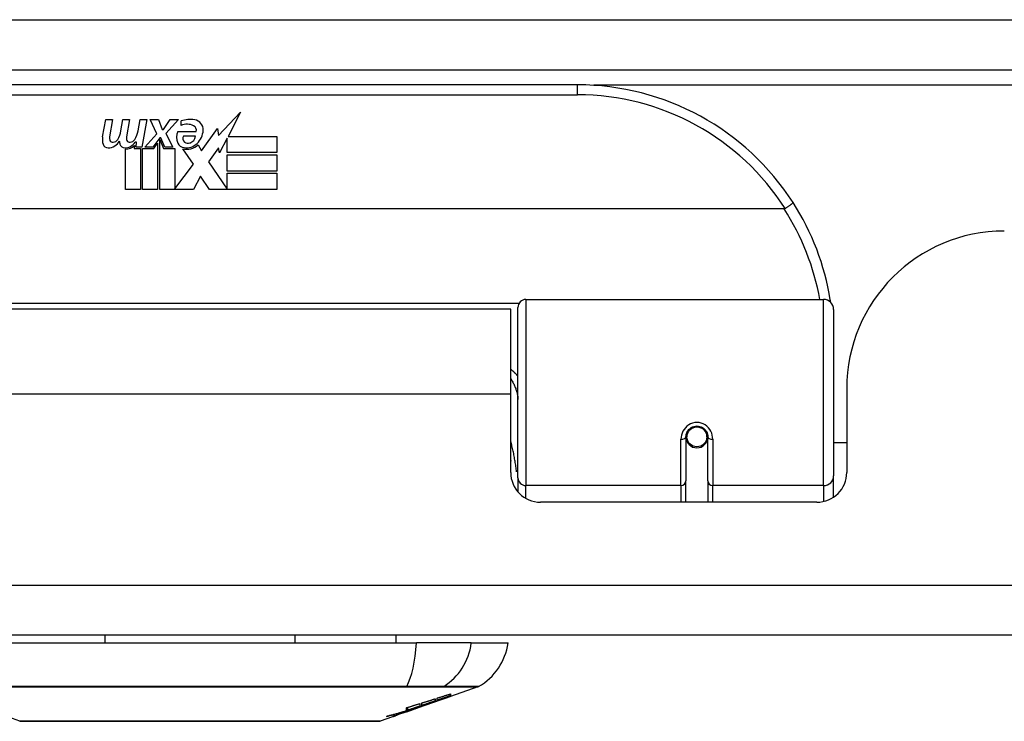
# Model space of a CAD drawing. Header units: inches. Extents: x 25 to 686, y 75 to 314.
# Tile 32 of 160: x 152.72 to 154.67, y 74.87 to 76.26. Entities that reach past the tile are written whole.
import ezdxf

# ---------------------------------------------------------------- set-up
doc = ezdxf.new("R2010")
doc.units = ezdxf.units.IN
doc.header["$MEASUREMENT"] = 0
doc.layers.add('Visible Edges(ANSI)', color=7, linetype='Continuous', lineweight=25)
doc.layers.add('Visible Tangent Edges(ANSI)', color=7, linetype='Continuous', lineweight=25)

msp = doc.modelspace()

# ---------------------------------------------------------------- linework, layer by layer
at = {"layer": 'Visible Edges(ANSI)'}
for p, q in [((91.5288, 76.1651), (157.3308, 76.1651)), ((153.8294, 76.1351), (152.3333, 76.1351)), ((152.8887, 76.0321), (152.8954, 76.0664)), ((152.8954, 76.0664), (152.9086, 76.0664)), ((152.9086, 76.0664), (152.9025, 76.0319)), ((152.925, 76.0439), (152.9289, 76.0664)), ((152.9289, 76.0664), (152.9421, 76.0664)), ((152.9421, 76.0664), (152.9361, 76.0319)), ((152.9589, 76.0439), (152.9628, 76.0664)), ((152.9628, 76.0664), (152.976, 76.0664)), ((152.976, 76.0664), (152.9664, 76.0118)), ((152.9829, 76.0664), (152.9991, 76.0664)), ((152.9964, 76.0383), (152.9829, 76.0664)), ((152.9991, 76.0664), (153.0066, 76.0469)), ((153.009, 76.0469), (153.0225, 76.0664)), ((153.0387, 76.0664), (153.0141, 76.0385)), ((153.0225, 76.0664), (153.0387, 76.0664)), ((153.0441, 76.0547), (153.0441, 76.0637)), ((153.1181, 76.0346), (153.1619, 76.0808)), ((153.1619, 76.0808), (153.1371, 76.0331)), ((153.0066, 76.0469), (153.009, 76.0469)), ((153.0375, 76.0427), (153.0741, 76.0427)), ((153.0846, 76.0047), (153.1161, 76.0488)), ((153.1161, 76.0488), (153.1181, 76.0346)), ((152.9721, 76.0118), (152.9964, 76.0383)), ((153.0018, 76.0302), (152.9885, 76.0118)), ((153.0039, 76.0302), (153.0018, 76.0302)), ((153.0018, 76.0266), (153.0093, 76.0089)), ((153.0018, 75.9281), (153.0018, 76.0266)), ((153.0117, 76.0118), (153.0039, 76.0302)), ((153.0141, 76.0385), (153.0279, 76.0118)), ((153.0726, 76.0337), (153.0486, 76.0337)), ((153.1353, 76.0298), (153.12, 76.0004)), ((153.1353, 76.001), (153.1353, 76.0298)), ((153.1371, 76.0331), (153.234, 76.0331)), ((153.234, 76.0331), (153.234, 76.001)), ((152.934, 75.9281), (152.934, 76.0076)), ((152.952, 76.0151), (152.9514, 76.0089)), ((152.9514, 76.0089), (152.9637, 76.0089)), ((152.9559, 76.0214), (152.953, 76.0214)), ((152.955, 76.0118), (152.9559, 76.0214)), ((152.9664, 76.0118), (152.955, 76.0118)), ((152.9637, 76.0089), (152.9637, 75.9281)), ((152.9679, 76.0089), (152.9901, 76.0089)), ((152.9679, 75.9281), (152.9679, 76.0089)), ((152.9885, 76.0118), (152.9721, 76.0118)), ((152.9901, 76.0089), (152.9976, 76.0193)), ((152.9976, 76.0193), (152.9976, 75.9281)), ((153.0093, 76.0089), (153.0318, 76.0089)), ((153.0279, 76.0118), (153.0117, 76.0118)), ((153.0318, 76.0089), (153.0318, 75.9293)), ((153.0684, 75.9783), (153.0477, 76.0082)), ((153.0777, 76.0163), (153.0846, 76.0047)), ((153.1181, 76.0105), (153.0984, 75.9824)), ((153.12, 76.0004), (153.1181, 76.0105)), ((153.234, 76.001), (153.1353, 76.001)), ((153.1353, 75.9965), (153.234, 75.9965)), ((153.1353, 75.9644), (153.1353, 75.9965)), ((153.234, 75.9965), (153.234, 75.9644)), ((153.0318, 75.9293), (153.0684, 75.9783)), ((153.0984, 75.9824), (153.1353, 75.9287)), ((153.0826, 75.9542), (153.0687, 75.9281)), ((153.1002, 75.9281), (153.0826, 75.9542)), ((153.234, 75.9644), (153.1353, 75.9644)), ((153.1353, 75.9602), (153.234, 75.9602)), ((153.1353, 75.9287), (153.1353, 75.9602)), ((153.234, 75.9602), (153.234, 75.9281)), ((152.9637, 75.9281), (152.934, 75.9281)), ((152.9976, 75.9281), (152.9679, 75.9281)), ((153.0687, 75.9281), (153.0018, 75.9281)), ((153.234, 75.9281), (153.1002, 75.9281)), ((154.2382, 75.8894), (151.9245, 75.8894)), ((153.7113, 75.3567), (153.7113, 75.6943)), ((153.727, 75.7101), (154.3166, 75.7101)), ((153.6968, 75.6906), (152.4658, 75.6906)), ((153.6968, 75.5226), (153.6968, 75.6906)), ((154.3363, 75.6904), (154.3363, 75.3605)), ((153.6968, 75.3676), (153.6968, 75.5226)), ((154.3623, 75.5336), (154.3623, 75.3676)), ((154.0459, 75.4469), (154.0459, 75.4379)), ((154.0853, 75.4379), (154.0853, 75.4469)), ((154.0439, 75.4379), (154.0439, 75.351)), ((154.0441, 75.4356), (154.0461, 75.4356)), ((154.0499, 75.4261), (154.0475, 75.4261)), ((154.0837, 75.4261), (154.0813, 75.4261)), ((154.0851, 75.4356), (154.0871, 75.4356)), ((154.0872, 75.351), (154.0872, 75.4379)), ((154.3623, 75.4261), (154.3363, 75.4261)), ((154.3363, 75.3186), (154.3363, 75.3605)), ((153.7113, 75.3567), (153.7113, 75.329)), ((154.0439, 75.3086), (154.0439, 75.351)), ((154.0872, 75.351), (154.0872, 75.3086)), ((154.3033, 75.3086), (153.7559, 75.3086)), ((157.2323, 75.0456), (91.6273, 75.0456)), ((152.6527, 75.0298), (153.51, 75.0298)), ((152.8933, 75.0456), (152.8933, 75.0298)), ((153.2694, 75.0456), (153.2694, 75.0298)), ((153.4691, 75.0456), (153.4691, 75.0298)), ((153.6188, 75.0298), (153.51, 75.0298)), ((153.6188, 75.0298), (153.6916, 75.0298)), ((153.6317, 74.9429), (153.5778, 74.9241)), ((153.5105, 74.9005), (153.5768, 74.9237)), ((153.5476, 74.9194), (153.5476, 74.9151)), ((153.5511, 74.9163), (153.5511, 74.9205)), ((153.5561, 74.9168), (153.5561, 74.9175)), ((153.5778, 74.9242), (153.5768, 74.9238)), ((153.5768, 74.9237), (153.5768, 74.9239)), ((153.5773, 74.9253), (153.5773, 74.9289)), ((153.5778, 74.9291), (153.5778, 74.9247)), ((153.5778, 74.9242), (153.5778, 74.9241)), ((152.7245, 74.8752), (152.6463, 74.9025)), ((153.5105, 74.9005), (153.4691, 74.886)), ((153.4891, 74.8947), (153.4891, 74.8955)), ((153.4898, 74.8936), (153.4898, 74.8939)), ((153.4898, 74.8936), (153.4898, 74.8933)), ((153.4903, 74.8959), (153.4903, 74.9016)), ((153.4931, 74.8967), (153.4931, 74.9025)), ((153.5019, 74.8976), (153.5019, 74.8979)), ((153.5088, 74.9), (153.5088, 74.9001)), ((153.5176, 74.9044), (153.5092, 74.9015)), ((153.5092, 74.9015), (153.5092, 74.9018)), ((153.5118, 74.9011), (153.5118, 74.9015)), ((153.514, 74.9023), (153.514, 74.903)), ((153.5171, 74.9098), (153.5171, 74.9048)), ((153.5208, 74.9061), (153.5208, 74.911)), ((153.536, 74.9096), (153.536, 74.9102)), ((153.4626, 74.8837), (153.4382, 74.8752)), ((153.4626, 74.8837), (153.4626, 74.8837)), ((153.4723, 74.8872), (153.4648, 74.8846)), ((153.4648, 74.8846), (153.4648, 74.8851)), ((153.4704, 74.8866), (153.4704, 74.8872)), ((153.4823, 74.8911), (153.4823, 74.8914)), ((153.4823, 74.8906), (153.4823, 74.8911))]:
    msp.add_line(p, q, dxfattribs=at)
at = {"layer": 'Visible Edges(ANSI)', "flags": 128}
for points in [[(154.2403, 75.89), (154.2402, 75.8899), (154.2401, 75.8899), (154.2401, 75.8898), (154.24, 75.8898), (154.2399, 75.8897), (154.2398, 75.8897), (154.2397, 75.8897), (154.2396, 75.8896), (154.2396, 75.8896), (154.2395, 75.8896), (154.2394, 75.8896), (154.2393, 75.8895), (154.2392, 75.8895), (154.2391, 75.8895), (154.239, 75.8895), (154.239, 75.8895), (154.2389, 75.8895), (154.2388, 75.8894), (154.2387, 75.8894), (154.2386, 75.8894), (154.2385, 75.8894), (154.2384, 75.8894), (154.2383, 75.8894), (154.2382, 75.8894)], [(154.256, 75.9019), (154.256, 75.9018), (154.256, 75.9017), (154.2558, 75.9015), (154.2557, 75.9012), (154.2554, 75.9009), (154.2551, 75.9006), (154.2547, 75.9002), (154.2542, 75.8998), (154.2537, 75.8994), (154.2531, 75.8989), (154.2525, 75.8984), (154.2518, 75.8979), (154.251, 75.8973), (154.2502, 75.8967), (154.2494, 75.8961), (154.2485, 75.8955), (154.2475, 75.8948), (154.2466, 75.8941), (154.2456, 75.8935), (154.2445, 75.8928), (154.2435, 75.8921), (154.2424, 75.8914), (154.2414, 75.8907), (154.2403, 75.89)], [(154.3305, 75.7043), (154.3305, 75.7045), (154.3305, 75.7047), (154.3304, 75.7049), (154.3304, 75.7051), (154.3304, 75.7053), (154.3303, 75.7056), (154.3303, 75.7058), (154.3303, 75.706), (154.3302, 75.7062), (154.3302, 75.7064), (154.3302, 75.7066), (154.3301, 75.7068), (154.3301, 75.707), (154.3301, 75.7072), (154.33, 75.7074), (154.33, 75.7076), (154.33, 75.7078), (154.3299, 75.708), (154.3299, 75.7083), (154.3299, 75.7085), (154.3298, 75.7087), (154.3298, 75.7089), (154.3298, 75.7091), (154.3297, 75.7093)], [(154.0439, 75.4379), (154.0441, 75.4405), (154.0446, 75.4432), (154.0454, 75.4458), (154.0466, 75.4483), (154.0481, 75.4506), (154.0499, 75.4528), (154.052, 75.4548), (154.0544, 75.4564), (154.057, 75.4578), (154.0598, 75.4588), (154.0627, 75.4594), (154.0656, 75.4596), (154.0686, 75.4594), (154.0715, 75.4587), (154.0742, 75.4577), (154.0769, 75.4564), (154.0792, 75.4547), (154.0813, 75.4528), (154.0831, 75.4506), (154.0846, 75.4482), (154.0858, 75.4457), (154.0866, 75.4432), (154.0871, 75.4405), (154.0872, 75.4379)], [(153.6968, 75.3909), (153.6969, 75.3908), (153.6969, 75.3907), (153.6969, 75.3907), (153.6969, 75.3906), (153.697, 75.3906), (153.697, 75.3905), (153.697, 75.3905), (153.697, 75.3904), (153.697, 75.3904), (153.6971, 75.3903), (153.6971, 75.3903), (153.6971, 75.3902), (153.6971, 75.3901), (153.6971, 75.3901), (153.6972, 75.39), (153.6972, 75.39), (153.6972, 75.3899), (153.6972, 75.3899), (153.6973, 75.3898), (153.6973, 75.3898), (153.6973, 75.3897), (153.6973, 75.3897), (153.6973, 75.3896), (153.6974, 75.3896)], [(153.5208, 74.911), (153.522, 74.9113), (153.5231, 74.9117), (153.5242, 74.912), (153.5253, 74.9124), (153.5264, 74.9127), (153.5275, 74.9131), (153.5287, 74.9134), (153.5298, 74.9138), (153.5309, 74.9141), (153.532, 74.9145), (153.5331, 74.9148), (153.5342, 74.9152), (153.5353, 74.9155), (153.5365, 74.9159), (153.5376, 74.9162), (153.5387, 74.9166), (153.5398, 74.9169), (153.5409, 74.9173), (153.542, 74.9176), (153.5431, 74.918), (153.5443, 74.9183), (153.5454, 74.9187), (153.5465, 74.919), (153.5476, 74.9194)], [(153.5476, 74.9151), (153.5465, 74.9148), (153.5454, 74.9144), (153.5443, 74.914), (153.5431, 74.9136), (153.542, 74.9132), (153.5409, 74.9129), (153.5398, 74.9125), (153.5387, 74.9121), (153.5376, 74.9117), (153.5365, 74.9113), (153.5353, 74.911), (153.5342, 74.9106), (153.5331, 74.9102), (153.532, 74.9098), (153.5309, 74.9095), (153.5298, 74.9091), (153.5287, 74.9087), (153.5275, 74.9083), (153.5264, 74.9079), (153.5253, 74.9076), (153.5242, 74.9072), (153.5231, 74.9068), (153.522, 74.9064), (153.5208, 74.9061)], [(153.5326, 74.909), (153.5343, 74.9096), (153.5361, 74.9103), (153.5378, 74.9109), (153.5396, 74.9115), (153.5414, 74.9122), (153.5432, 74.9128), (153.545, 74.9135), (153.5468, 74.9141), (153.5486, 74.9148), (153.5504, 74.9155), (153.5523, 74.9161), (153.5541, 74.9168), (153.556, 74.9175), (153.5579, 74.9182), (153.5597, 74.9189), (153.5616, 74.9196), (153.5636, 74.9203), (153.5655, 74.921), (153.5674, 74.9217), (153.5694, 74.9224), (153.5714, 74.9231), (153.5733, 74.9238), (153.5753, 74.9246), (153.5773, 74.9253)], [(153.5768, 74.9237), (153.5751, 74.9231), (153.5735, 74.9225), (153.5718, 74.9219), (153.5701, 74.9214), (153.5684, 74.9208), (153.5667, 74.9202), (153.565, 74.9196), (153.5633, 74.919), (153.5616, 74.9184), (153.5599, 74.9178), (153.5582, 74.9172), (153.5565, 74.9166), (153.5548, 74.916), (153.5531, 74.9155), (153.5514, 74.9149), (153.5496, 74.9143), (153.5479, 74.9137), (153.5462, 74.9131), (153.5445, 74.9125), (153.5428, 74.9119), (153.5411, 74.9114), (153.5394, 74.9108), (153.5377, 74.9102), (153.536, 74.9096)], [(153.5511, 74.9205), (153.5522, 74.9209), (153.5533, 74.9212), (153.5544, 74.9216), (153.5556, 74.9219), (153.5567, 74.9223), (153.5578, 74.9226), (153.5589, 74.923), (153.56, 74.9234), (153.5611, 74.9237), (153.5623, 74.9241), (153.5634, 74.9244), (153.5645, 74.9248), (153.5656, 74.9251), (153.5667, 74.9255), (153.5678, 74.9259), (153.5689, 74.9262), (153.5701, 74.9266), (153.5712, 74.9269), (153.5723, 74.9273), (153.5734, 74.9277), (153.5745, 74.928), (153.5756, 74.9284), (153.5767, 74.9287), (153.5778, 74.9291)], [(153.5773, 74.9253), (153.5762, 74.9249), (153.5752, 74.9245), (153.5741, 74.9242), (153.573, 74.9238), (153.5719, 74.9234), (153.5708, 74.923), (153.5697, 74.9227), (153.5686, 74.9223), (153.5675, 74.9219), (153.5664, 74.9215), (153.5653, 74.9212), (153.5642, 74.9208), (153.5631, 74.9204), (153.562, 74.9201), (153.5609, 74.9197), (153.5598, 74.9193), (153.5588, 74.9189), (153.5577, 74.9186), (153.5566, 74.9182), (153.5555, 74.9178), (153.5544, 74.9174), (153.5533, 74.9171), (153.5522, 74.9167), (153.5511, 74.9163)], [(153.5778, 74.9247), (153.577, 74.9244), (153.5761, 74.9241), (153.5753, 74.9237), (153.5744, 74.9234), (153.5735, 74.9231), (153.5726, 74.9228), (153.5717, 74.9225), (153.5708, 74.9221), (153.5699, 74.9218), (153.569, 74.9215), (153.5681, 74.9212), (153.5672, 74.9208), (153.5663, 74.9205), (153.5653, 74.9202), (153.5644, 74.9198), (153.5635, 74.9195), (153.5626, 74.9192), (153.5616, 74.9188), (153.5607, 74.9185), (153.5598, 74.9182), (153.5589, 74.9178), (153.5579, 74.9175), (153.557, 74.9172), (153.5561, 74.9168)], [(153.5561, 74.9168), (153.557, 74.9171), (153.5579, 74.9174), (153.5588, 74.9178), (153.5597, 74.9181), (153.5606, 74.9184), (153.5615, 74.9187), (153.5624, 74.919), (153.5633, 74.9193), (153.5643, 74.9196), (153.5652, 74.9199), (153.5661, 74.9202), (153.567, 74.9205), (153.5679, 74.9208), (153.5688, 74.9212), (153.5697, 74.9215), (153.5706, 74.9218), (153.5715, 74.9221), (153.5724, 74.9224), (153.5733, 74.9227), (153.5742, 74.923), (153.5751, 74.9233), (153.576, 74.9236), (153.5769, 74.9239), (153.5778, 74.9242)], [(153.4506, 74.8843), (153.4523, 74.8847), (153.4539, 74.8852), (153.4556, 74.8857), (153.4572, 74.8861), (153.4589, 74.8866), (153.4606, 74.8871), (153.4622, 74.8875), (153.4639, 74.888), (153.4656, 74.8885), (153.4672, 74.889), (153.4689, 74.8895), (153.4705, 74.8899), (153.4722, 74.8904), (153.4739, 74.8909), (153.4755, 74.8914), (153.4772, 74.8919), (153.4788, 74.8924), (153.4805, 74.8929), (153.4821, 74.8934), (153.4838, 74.8939), (153.4854, 74.8944), (153.4871, 74.8949), (153.4887, 74.8954), (153.4903, 74.8959)], [(153.4891, 74.8947), (153.4875, 74.8942), (153.4859, 74.8937), (153.4843, 74.8933), (153.4827, 74.8928), (153.4811, 74.8924), (153.4795, 74.8919), (153.4779, 74.8914), (153.4763, 74.891), (153.4747, 74.8905), (153.4731, 74.8901), (153.4715, 74.8897), (153.4699, 74.8892), (153.4683, 74.8888), (153.4667, 74.8884), (153.4651, 74.8879), (153.4635, 74.8875), (153.4619, 74.8871), (153.4603, 74.8867), (153.4587, 74.8863), (153.4571, 74.8859), (153.4554, 74.8855), (153.4538, 74.8851), (153.4522, 74.8847), (153.4506, 74.8843)], [(153.514, 74.9023), (153.5125, 74.9018), (153.5109, 74.9013), (153.5094, 74.9008), (153.5079, 74.9003), (153.5064, 74.8998), (153.5049, 74.8993), (153.5033, 74.8988), (153.5018, 74.8983), (153.5003, 74.8978), (153.4988, 74.8973), (153.4972, 74.8968), (153.4957, 74.8963), (153.4942, 74.8958), (153.4926, 74.8954), (153.4911, 74.8949), (153.4896, 74.8944), (153.488, 74.8939), (153.4865, 74.8934), (153.4849, 74.8929), (153.4834, 74.8925), (153.4819, 74.892), (153.4803, 74.8915), (153.4788, 74.8911), (153.4773, 74.8906)], [(153.4773, 74.8906), (153.4778, 74.8908), (153.4783, 74.8909), (153.4787, 74.8911), (153.4792, 74.8913), (153.4797, 74.8914), (153.4802, 74.8916), (153.4807, 74.8918), (153.4812, 74.892), (153.4817, 74.8921), (153.4822, 74.8923), (153.4827, 74.8925), (153.4832, 74.8926), (153.4837, 74.8928), (153.4842, 74.893), (153.4847, 74.8931), (153.4852, 74.8933), (153.4857, 74.8935), (153.4861, 74.8937), (153.4866, 74.8938), (153.4871, 74.894), (153.4876, 74.8942), (153.4881, 74.8943), (153.4886, 74.8945), (153.4891, 74.8947)], [(153.4803, 74.8907), (153.4814, 74.891), (153.4824, 74.8914), (153.4834, 74.8917), (153.4844, 74.8921), (153.4854, 74.8924), (153.4863, 74.8927), (153.4873, 74.8931), (153.4883, 74.8934), (153.4893, 74.8937), (153.4902, 74.894), (153.4912, 74.8944), (153.4921, 74.8947), (153.493, 74.895), (153.4939, 74.8953), (153.4948, 74.8956), (153.4957, 74.8959), (153.4966, 74.8962), (153.4974, 74.8964), (153.4983, 74.8967), (153.4991, 74.897), (153.4999, 74.8972), (153.5007, 74.8975), (153.5014, 74.8977), (153.5022, 74.898)], [(153.5013, 74.8973), (153.5006, 74.897), (153.4998, 74.8968), (153.4991, 74.8965), (153.4983, 74.8962), (153.4975, 74.8959), (153.4967, 74.8957), (153.4959, 74.8954), (153.4951, 74.8951), (153.4943, 74.8948), (153.4935, 74.8945), (153.4927, 74.8943), (153.4918, 74.894), (153.491, 74.8937), (153.4902, 74.8934), (153.4894, 74.8931), (153.4886, 74.8928), (153.4878, 74.8926), (153.487, 74.8923), (153.4862, 74.892), (153.4854, 74.8917), (153.4846, 74.8914), (153.4839, 74.8912), (153.4831, 74.8909), (153.4823, 74.8906)], [(153.5013, 74.8975), (153.5011, 74.8974), (153.5008, 74.8973), (153.5006, 74.8972), (153.5002, 74.8971), (153.4999, 74.897), (153.4995, 74.8969), (153.4991, 74.8968), (153.4987, 74.8966), (153.4983, 74.8965), (153.4978, 74.8963), (153.4973, 74.8962), (153.4968, 74.896), (153.4963, 74.8958), (153.4958, 74.8957), (153.4952, 74.8955), (153.4947, 74.8953), (153.4941, 74.8951), (153.4935, 74.8949), (153.4929, 74.8947), (153.4923, 74.8945), (153.4917, 74.8943), (153.4911, 74.8941), (153.4905, 74.8939), (153.4898, 74.8936)], [(153.4898, 74.8933), (153.4903, 74.8935), (153.4907, 74.8936), (153.4911, 74.8938), (153.4916, 74.8939), (153.492, 74.8941), (153.4925, 74.8942), (153.4929, 74.8944), (153.4934, 74.8946), (153.4938, 74.8947), (153.4943, 74.8949), (153.4947, 74.895), (153.4952, 74.8952), (153.4956, 74.8953), (153.4961, 74.8955), (153.4965, 74.8957), (153.4969, 74.8958), (153.4973, 74.896), (153.4977, 74.8961), (153.4981, 74.8962), (153.4985, 74.8964), (153.4989, 74.8965), (153.4992, 74.8966), (153.4995, 74.8967), (153.4998, 74.8968)], [(153.4903, 74.9016), (153.4915, 74.902), (153.4926, 74.9023), (153.4937, 74.9026), (153.4948, 74.903), (153.4959, 74.9033), (153.497, 74.9036), (153.4982, 74.904), (153.4993, 74.9043), (153.5004, 74.9047), (153.5015, 74.905), (153.5026, 74.9054), (153.5037, 74.9057), (153.5049, 74.906), (153.506, 74.9064), (153.5071, 74.9067), (153.5082, 74.9071), (153.5093, 74.9074), (153.5104, 74.9077), (153.5115, 74.9081), (153.5127, 74.9084), (153.5138, 74.9088), (153.5149, 74.9091), (153.516, 74.9095), (153.5171, 74.9098)], [(153.5171, 74.9048), (153.5161, 74.9045), (153.5151, 74.9041), (153.5141, 74.9038), (153.5131, 74.9034), (153.5121, 74.9031), (153.5111, 74.9028), (153.5101, 74.9024), (153.5091, 74.9021), (153.5081, 74.9018), (153.5071, 74.9014), (153.5061, 74.9011), (153.5051, 74.9008), (153.5041, 74.9004), (153.5031, 74.9001), (153.5021, 74.8997), (153.5011, 74.8994), (153.5001, 74.8991), (153.4991, 74.8987), (153.4981, 74.8984), (153.4971, 74.8981), (153.4961, 74.8977), (153.4951, 74.8974), (153.4941, 74.8971), (153.4931, 74.8967)], [(153.4931, 74.8967), (153.4941, 74.897), (153.4952, 74.8974), (153.4962, 74.8977), (153.4972, 74.898), (153.4982, 74.8983), (153.4992, 74.8986), (153.5003, 74.8989), (153.5013, 74.8993), (153.5023, 74.8996), (153.5033, 74.8999), (153.5043, 74.9002), (153.5054, 74.9005), (153.5064, 74.9009), (153.5074, 74.9012), (153.5084, 74.9015), (153.5095, 74.9018), (153.5105, 74.9022), (153.5115, 74.9025), (153.5125, 74.9028), (153.5135, 74.9031), (153.5145, 74.9035), (153.5156, 74.9038), (153.5166, 74.9041), (153.5176, 74.9044)], [(153.4998, 74.8968), (153.5001, 74.8969), (153.5003, 74.897), (153.5005, 74.8971), (153.5007, 74.8972), (153.5009, 74.8972), (153.501, 74.8973), (153.5012, 74.8973), (153.5013, 74.8974), (153.5015, 74.8974), (153.5016, 74.8975), (153.5017, 74.8975), (153.5017, 74.8975), (153.5018, 74.8976), (153.5018, 74.8976), (153.5019, 74.8976), (153.5019, 74.8976), (153.5019, 74.8976), (153.5018, 74.8976), (153.5018, 74.8976), (153.5017, 74.8976), (153.5017, 74.8976), (153.5016, 74.8975), (153.5015, 74.8975), (153.5013, 74.8975)], [(153.5088, 74.9), (153.5088, 74.9), (153.5087, 74.8999), (153.5086, 74.8999), (153.5084, 74.8998), (153.5083, 74.8998), (153.5081, 74.8997), (153.5079, 74.8996), (153.5076, 74.8995), (153.5074, 74.8994), (153.5071, 74.8993), (153.5068, 74.8992), (153.5065, 74.8991), (153.5061, 74.899), (153.5058, 74.8989), (153.5054, 74.8987), (153.505, 74.8986), (153.5046, 74.8984), (153.5042, 74.8983), (153.5037, 74.8981), (153.5033, 74.898), (153.5028, 74.8978), (153.5023, 74.8976), (153.5018, 74.8975), (153.5013, 74.8973)], [(153.5022, 74.898), (153.5028, 74.8982), (153.5034, 74.8984), (153.504, 74.8986), (153.5046, 74.8988), (153.5052, 74.8989), (153.5057, 74.8991), (153.5061, 74.8993), (153.5066, 74.8994), (153.507, 74.8995), (153.5074, 74.8996), (153.5077, 74.8998), (153.508, 74.8998), (153.5083, 74.8999), (153.5086, 74.9), (153.5088, 74.9001), (153.5089, 74.9001), (153.5091, 74.9001), (153.5091, 74.9001), (153.5092, 74.9002), (153.5092, 74.9001), (153.5092, 74.9001), (153.5091, 74.9001), (153.509, 74.9), (153.5088, 74.9)], [(153.5043, 74.8988), (153.5048, 74.8989), (153.5052, 74.8991), (153.5056, 74.8992), (153.506, 74.8994), (153.5064, 74.8995), (153.5068, 74.8997), (153.5072, 74.8998), (153.5076, 74.8999), (153.508, 74.9001), (153.5084, 74.9002), (153.5088, 74.9004), (153.5092, 74.9005), (153.5096, 74.9007), (153.51, 74.9008), (153.5104, 74.901), (153.5108, 74.9011), (153.5112, 74.9012), (153.5116, 74.9014), (153.512, 74.9015), (153.5124, 74.9017), (153.5128, 74.9018), (153.5132, 74.902), (153.5136, 74.9021), (153.514, 74.9023)], [(153.5111, 74.9008), (153.5113, 74.9008), (153.5115, 74.9009), (153.5116, 74.901), (153.5117, 74.901), (153.5118, 74.901), (153.5118, 74.9011), (153.5117, 74.9011), (153.5116, 74.901), (153.5115, 74.901), (153.5113, 74.901), (153.5111, 74.9009), (153.5108, 74.9008), (153.5105, 74.9007), (153.5101, 74.9006), (153.5097, 74.9005), (153.5093, 74.9003), (153.5088, 74.9002), (153.5083, 74.9), (153.5077, 74.8999), (153.5071, 74.8997), (153.5065, 74.8995), (153.5058, 74.8992), (153.5051, 74.899), (153.5043, 74.8988)], [(153.5092, 74.9015), (153.5102, 74.9018), (153.5112, 74.9021), (153.5121, 74.9024), (153.5131, 74.9027), (153.5141, 74.903), (153.5151, 74.9034), (153.516, 74.9037), (153.517, 74.904), (153.518, 74.9043), (153.519, 74.9046), (153.52, 74.9049), (153.5209, 74.9052), (153.5219, 74.9055), (153.5229, 74.9058), (153.5239, 74.9062), (153.5248, 74.9065), (153.5258, 74.9068), (153.5268, 74.9071), (153.5277, 74.9074), (153.5287, 74.9077), (153.5297, 74.908), (153.5307, 74.9084), (153.5316, 74.9087), (153.5326, 74.909)], [(153.536, 74.9096), (153.535, 74.9093), (153.5339, 74.9089), (153.5329, 74.9085), (153.5319, 74.9082), (153.5309, 74.9078), (153.5298, 74.9074), (153.5288, 74.9071), (153.5278, 74.9067), (153.5267, 74.9063), (153.5257, 74.9059), (153.5246, 74.9056), (153.5236, 74.9052), (153.5226, 74.9048), (153.5215, 74.9045), (153.5205, 74.9041), (153.5194, 74.9037), (153.5184, 74.9033), (153.5173, 74.903), (153.5163, 74.9026), (153.5153, 74.9022), (153.5142, 74.9019), (153.5132, 74.9015), (153.5121, 74.9011), (153.5111, 74.9008)], [(152.7261, 74.8749), (152.7266, 74.8749), (152.7279, 74.8749), (152.73, 74.8749), (152.733, 74.8749), (152.7368, 74.8749), (152.7414, 74.8749), (152.7469, 74.8748), (152.7532, 74.8748), (152.7603, 74.8748), (152.7681, 74.8748), (152.7767, 74.8748), (152.786, 74.8748), (152.796, 74.8747), (152.8067, 74.8747), (152.818, 74.8747), (152.83, 74.8747), (152.8426, 74.8747), (152.8557, 74.8747), (152.8694, 74.8747), (152.8836, 74.8748), (152.8983, 74.8748), (152.9134, 74.8748), (152.929, 74.8748), (152.945, 74.8748), (152.9614, 74.8748), (152.978, 74.8749), (152.9949, 74.8749), (153.0119, 74.8749), (153.029, 74.8749), (153.0463, 74.8749), (153.0637, 74.8749), (153.0812, 74.8749), (153.0987, 74.8749), (153.1162, 74.8749), (153.1335, 74.8749), (153.1507, 74.8749), (153.1676, 74.8749), (153.1844, 74.8749), (153.201, 74.8748), (153.2174, 74.8748), (153.2334, 74.8748), (153.249, 74.8748), (153.2642, 74.8748), (153.279, 74.8748), (153.2932, 74.8747), (153.3069, 74.8747), (153.3201, 74.8747), (153.3327, 74.8747), (153.3446, 74.8747), (153.356, 74.8747), (153.3667, 74.8747), (153.3767, 74.8748), (153.386, 74.8748), (153.3946, 74.8748), (153.4024, 74.8748), (153.4095, 74.8748), (153.4158, 74.8748), (153.4213, 74.8749), (153.4259, 74.8749), (153.4297, 74.8749), (153.4327, 74.8749), (153.4348, 74.8749), (153.4361, 74.8749), (153.4365, 74.8749)], [(153.4626, 74.8837), (153.4629, 74.8838), (153.4631, 74.8839), (153.4634, 74.884), (153.4637, 74.8841), (153.464, 74.8842), (153.4642, 74.8843), (153.4645, 74.8844), (153.4648, 74.8845), (153.465, 74.8846), (153.4653, 74.8847), (153.4656, 74.8848), (153.4659, 74.8849), (153.4661, 74.885), (153.4664, 74.8851), (153.4667, 74.8852), (153.4669, 74.8853), (153.4672, 74.8853), (153.4675, 74.8854), (153.4678, 74.8855), (153.468, 74.8856), (153.4683, 74.8857), (153.4686, 74.8858), (153.4688, 74.8859), (153.4691, 74.886)], [(153.4648, 74.8846), (153.4646, 74.8845), (153.4643, 74.8844), (153.4641, 74.8843), (153.4639, 74.8842), (153.4637, 74.8842), (153.4635, 74.8841), (153.4633, 74.8841), (153.4631, 74.884), (153.463, 74.884), (153.4629, 74.884), (153.4628, 74.884), (153.4627, 74.8839), (153.4626, 74.8839), (153.4626, 74.8839), (153.4626, 74.884), (153.4626, 74.884), (153.4626, 74.884), (153.4626, 74.884), (153.4626, 74.8841), (153.4627, 74.8841), (153.4628, 74.8841), (153.4629, 74.8842), (153.463, 74.8843), (153.4631, 74.8843)], [(153.4631, 74.8843), (153.4633, 74.8844), (153.4635, 74.8845), (153.4639, 74.8847), (153.4642, 74.8848), (153.4647, 74.885), (153.4652, 74.8852), (153.4657, 74.8854), (153.4663, 74.8857), (153.467, 74.8859), (153.4676, 74.8862), (153.4684, 74.8864), (153.4692, 74.8867), (153.47, 74.887), (153.4708, 74.8873), (153.4717, 74.8877), (153.4726, 74.888), (153.4735, 74.8883), (153.4744, 74.8886), (153.4754, 74.889), (153.4764, 74.8893), (153.4774, 74.8897), (153.4784, 74.89), (153.4794, 74.8904), (153.4803, 74.8907)], [(153.4728, 74.8877), (153.4725, 74.8875), (153.4721, 74.8874), (153.4718, 74.8873), (153.4716, 74.8872), (153.4713, 74.887), (153.4711, 74.887), (153.4709, 74.8869), (153.4707, 74.8868), (153.4706, 74.8867), (153.4705, 74.8867), (153.4704, 74.8866), (153.4704, 74.8866), (153.4704, 74.8866), (153.4704, 74.8866), (153.4705, 74.8866), (153.4706, 74.8866), (153.4707, 74.8867), (153.4708, 74.8867), (153.471, 74.8868), (153.4712, 74.8868), (153.4715, 74.8869), (153.4717, 74.887), (153.472, 74.8871), (153.4723, 74.8872)], [(153.4823, 74.8911), (153.4819, 74.8909), (153.4814, 74.8908), (153.481, 74.8906), (153.4805, 74.8904), (153.48, 74.8903), (153.4796, 74.8901), (153.4791, 74.89), (153.4786, 74.8898), (153.4782, 74.8896), (153.4777, 74.8895), (153.4773, 74.8893), (153.4769, 74.8892), (153.4764, 74.889), (153.476, 74.8889), (153.4756, 74.8887), (153.4752, 74.8886), (153.4749, 74.8884), (153.4745, 74.8883), (153.4742, 74.8882), (153.4739, 74.8881), (153.4736, 74.888), (153.4733, 74.8879), (153.4731, 74.8878), (153.4728, 74.8877)]]:
    msp.add_lwpolyline(points, dxfattribs=at)
at = {"layer": 'Visible Edges(ANSI)'}
msp.add_circle((154.0656, 75.4379), 0.0197, dxfattribs=at)
for centre, radius, start, end in [((153.8294, 75.6282), 0.5069, 32.6858, 90), ((153.0622, 76.0057), 0.0607, 81.5605, 107.3343), ((153.0682, 76.0463), 0.0197, 356.5646, 81.5605), ((152.8791, 76.0513), 0.0465, 328.5584, 350.8257), ((152.9131, 76.052), 0.0465, 327.5992, 350), ((153.0633, 76.0313), 0.0282, 156.1555, 203.8445), ((153.0559, 76.0264), 0.0307, 64.6784, 112.5609), ((153.0649, 76.0454), 0.0096, 343.5261, 64.6784), ((153.0482, 76.0475), 0.0398, 314.1684, 356.5646), ((152.917, 76.0266), 0.0288, 169, 198.4748), ((152.8997, 76.0349), 0.0246, 269.6788, 333.9508), ((152.9146, 76.0298), 0.0123, 169.9922, 203.5487), ((152.9088, 76.0272), 0.006, 203.5487, 276.1027), ((152.9081, 76.0338), 0.0126, 276.1027, 327.6083), ((152.9505, 76.0259), 0.0288, 183.6169, 196.9928), ((152.9482, 76.0298), 0.0123, 170, 203.5571), ((152.9424, 76.0272), 0.006, 203.5571, 276.03), ((152.9417, 76.0338), 0.0126, 276.03, 327.5992), ((153.057, 76.0291), 0.00955, 151.4547, 231.1652), ((153.056, 76.0357), 0.0168, 289.3797, 352.9975), ((152.8996, 76.0208), 0.0105, 198.4748, 269.6788), ((152.9326, 76.0205), 0.0101, 196.9928, 269.4776), ((152.9328, 76.0343), 0.024, 269.4776, 327.4114), ((152.9345, 76.0316), 0.024, 268.7952, 316.5849), ((153.0514, 76.026), 0.0152, 203.8445, 265.0802), ((153.0551, 76.0404), 0.033, 257.079, 313.1785), ((153.0551, 76.0404), 0.0299, 260.4085, 314.1684), ((153.0579, 76.0302), 0.0109, 231.1652, 289.3797), ((153.8294, 75.6282), 0.5069, 9.2068, 32.6858), ((154.6743, 75.5336), 0.312, 90, 180), ((153.727, 75.6943), 0.0157, 90, 180), ((154.3166, 75.6904), 0.0197, 0, 90), ((154.0656, 75.4379), 0.0217, 180, 0), ((153.7559, 75.3676), 0.0591, 180, 270), ((154.3033, 75.3676), 0.0591, 270, 0), ((153.5746, 75.0461), 0.1181, 299.8169, 352.0587), ((153.6284, 74.9522), 0.00984, 289.29, 299.8169), ((152.7262, 74.8798), 0.00492, 250.71, 269.8269), ((153.4365, 74.8798), 0.00492, 270.1731, 289.29)]:
    msp.add_arc(centre, radius, start, end, dxfattribs=at)
for start_param, end_param in [(3.444465, 3.571292), (5.853486, 5.980313)]:
    msp.add_ellipse((154.0656, 75.4461), major_axis=(0.0217, 0), ratio=0.267949, start_param=start_param, end_param=end_param, dxfattribs=at)
at = {"layer": 'Visible Tangent Edges(ANSI)'}
for p, q in [((91.5288, 76.2641), (156.5637, 76.2641)), ((153.8294, 76.1154), (153.8294, 76.1351)), ((156.4317, 76.1341), (153.8612, 76.1341)), ((152.3333, 76.1154), (153.8294, 76.1154)), ((153.7135, 75.7024), (152.4492, 75.7024)), ((153.727, 75.7101), (153.727, 75.3415)), ((154.3166, 75.3415), (154.3166, 75.7101)), ((153.6968, 75.5226), (152.4658, 75.5226)), ((154.0566, 75.4576), (154.0746, 75.4576)), ((154.0341, 75.3415), (154.0341, 75.4332)), ((154.0971, 75.4332), (154.0971, 75.3415)), ((154.0341, 75.3415), (153.727, 75.3415)), ((153.727, 75.3161), (153.727, 75.3415)), ((154.0341, 75.3415), (154.0341, 75.3086)), ((154.3166, 75.3415), (154.0971, 75.3415)), ((154.0971, 75.3086), (154.0971, 75.3415)), ((154.3166, 75.3415), (154.3166, 75.3101)), ((91.6273, 75.1446), (157.2323, 75.1446)), ((153.4897, 74.9429), (153.4902, 74.9429)), ((153.5619, 74.9429), (153.5621, 74.9429)), ((153.5013, 74.8975), (153.5013, 74.8977)), ((153.5013, 74.8973), (153.5013, 74.8974)), ((153.4728, 74.8877), (153.4728, 74.8881))]:
    msp.add_line(p, q, dxfattribs=at)
at = {"layer": 'Visible Tangent Edges(ANSI)', "flags": 128}
for points in [[(153.7113, 75.5581), (153.7108, 75.5586), (153.7102, 75.5592), (153.7097, 75.5598), (153.7092, 75.5604), (153.7087, 75.561), (153.7081, 75.5616), (153.7076, 75.5621), (153.707, 75.5627), (153.7064, 75.5633), (153.7058, 75.5639), (153.7053, 75.5644), (153.7047, 75.565), (153.7041, 75.5656), (153.7035, 75.5661), (153.7028, 75.5667), (153.7022, 75.5672), (153.7016, 75.5678), (153.7009, 75.5683), (153.7003, 75.5688), (153.6996, 75.5694), (153.6989, 75.5699), (153.6982, 75.5704), (153.6975, 75.5709), (153.6968, 75.5714)], [(153.6968, 75.5535), (153.6979, 75.5517), (153.699, 75.55), (153.7, 75.5482), (153.701, 75.5464), (153.7019, 75.5446), (153.7028, 75.5428), (153.7037, 75.541), (153.7045, 75.5392), (153.7053, 75.5374), (153.706, 75.5356), (153.7067, 75.5338), (153.7073, 75.532), (153.7079, 75.5302), (153.7085, 75.5285), (153.709, 75.5267), (153.7094, 75.525), (153.7099, 75.5233), (153.7102, 75.5215), (153.7105, 75.5198), (153.7108, 75.5182), (153.711, 75.5165), (153.7111, 75.5149), (153.7112, 75.5133), (153.7113, 75.5117)], [(154.0971, 75.4332), (154.0968, 75.4372), (154.0961, 75.4413), (154.0949, 75.4452), (154.0932, 75.4491), (154.0911, 75.4527), (154.0885, 75.456), (154.0854, 75.459), (154.082, 75.4616), (154.0782, 75.4637), (154.0741, 75.4652), (154.0699, 75.4661), (154.0656, 75.4665), (154.0613, 75.4661), (154.0571, 75.4652), (154.0531, 75.4637), (154.0493, 75.4617), (154.0458, 75.4591), (154.0427, 75.4561), (154.0401, 75.4527), (154.0379, 75.4491), (154.0362, 75.4453), (154.035, 75.4413), (154.0343, 75.4373), (154.0341, 75.4332)], [(153.7084, 75.3689), (153.7081, 75.3715), (153.7078, 75.3741), (153.7074, 75.3767), (153.7071, 75.3792), (153.7067, 75.3818), (153.7063, 75.3844), (153.7059, 75.387), (153.7055, 75.3896), (153.7051, 75.3921), (153.7047, 75.3947), (153.7042, 75.3973), (153.7038, 75.3998), (153.7033, 75.4023), (153.7028, 75.4049), (153.7022, 75.4074), (153.7017, 75.4099), (153.7012, 75.4125), (153.7006, 75.415), (153.7, 75.4175), (153.6994, 75.42), (153.6988, 75.4225), (153.6982, 75.425), (153.6975, 75.4275), (153.6968, 75.43)], [(153.4909, 74.9439), (153.458, 74.9438), (153.4247, 74.9438), (153.391, 74.9438), (153.3571, 74.9438), (153.323, 74.9437), (153.2886, 74.9437), (153.2541, 74.9437), (153.2195, 74.9437), (153.1848, 74.9437), (153.15, 74.9437), (153.1153, 74.9437), (153.0806, 74.9437), (153.0458, 74.9437), (153.0111, 74.9437), (152.9765, 74.9437), (152.9419, 74.9437), (152.9074, 74.9437), (152.8732, 74.9437), (152.839, 74.9437), (152.8051, 74.9438), (152.7714, 74.9438), (152.7379, 74.9438), (152.7047, 74.9438)], [(152.7058, 74.9429), (152.7389, 74.9429), (152.7722, 74.9429), (152.8059, 74.9429), (152.8397, 74.9429), (152.8737, 74.9429), (152.9079, 74.9429), (152.9423, 74.9429), (152.9767, 74.9429), (153.0113, 74.9429), (153.0459, 74.9429), (153.0806, 74.9429), (153.1152, 74.9429), (153.1498, 74.9429), (153.1845, 74.9429), (153.2191, 74.9429), (153.2537, 74.9429), (153.2881, 74.9429), (153.3223, 74.9429), (153.3564, 74.9429), (153.3902, 74.9429), (153.4237, 74.9429), (153.4568, 74.9429), (153.4897, 74.9429)], [(153.4902, 74.9429), (153.4942, 74.9429), (153.4983, 74.9429), (153.5022, 74.9429), (153.5061, 74.9429), (153.51, 74.9429), (153.5137, 74.9429), (153.5173, 74.9429), (153.5209, 74.9429), (153.5244, 74.9429), (153.5277, 74.9429), (153.531, 74.9429), (153.5341, 74.9429), (153.5372, 74.9429), (153.5401, 74.9429), (153.5429, 74.9429), (153.5455, 74.9429), (153.5481, 74.9429), (153.5505, 74.9429), (153.5527, 74.9429), (153.5548, 74.9429), (153.5568, 74.9429), (153.5587, 74.9429), (153.5604, 74.9429), (153.5619, 74.9429)], [(153.5642, 74.9439), (153.5626, 74.9439), (153.5609, 74.9439), (153.5591, 74.9439), (153.5571, 74.9439), (153.5549, 74.9439), (153.5526, 74.9439), (153.5502, 74.9439), (153.5476, 74.9439), (153.5449, 74.9439), (153.5421, 74.9439), (153.5391, 74.9439), (153.536, 74.9439), (153.5328, 74.9439), (153.5294, 74.9439), (153.526, 74.9439), (153.5224, 74.9439), (153.5188, 74.9439), (153.5151, 74.9439), (153.5112, 74.9439), (153.5073, 74.9439), (153.5033, 74.9439), (153.4993, 74.9439), (153.4951, 74.9439), (153.4909, 74.9439)], [(153.5621, 74.9429), (153.5677, 74.9429), (153.5731, 74.9429), (153.5782, 74.9429), (153.5832, 74.9429), (153.5879, 74.9429), (153.5923, 74.9429), (153.5965, 74.9429), (153.6005, 74.9429), (153.6043, 74.9429), (153.6078, 74.9429), (153.6111, 74.9429), (153.6141, 74.9429), (153.6169, 74.9429), (153.6195, 74.9429), (153.6218, 74.9429), (153.6239, 74.9429), (153.6257, 74.9429), (153.6273, 74.9429), (153.6286, 74.9429), (153.6297, 74.9429), (153.6306, 74.9429), (153.6312, 74.9429), (153.6316, 74.9429), (153.6317, 74.9429)], [(153.6333, 74.9437), (153.6332, 74.9437), (153.6328, 74.9437), (153.6322, 74.9437), (153.6314, 74.9437), (153.6303, 74.9437), (153.629, 74.9437), (153.6274, 74.9437), (153.6256, 74.9437), (153.6235, 74.9437), (153.6212, 74.9437), (153.6187, 74.9437), (153.6159, 74.9437), (153.6129, 74.9437), (153.6096, 74.9437), (153.6062, 74.9438), (153.6024, 74.9438), (153.5985, 74.9438), (153.5943, 74.9438), (153.5898, 74.9438), (153.5852, 74.9438), (153.5803, 74.9438), (153.5751, 74.9438), (153.5698, 74.9438), (153.5642, 74.9439)], [(152.8079, 74.8749), (152.8014, 74.8749), (152.7951, 74.8749), (152.789, 74.8749), (152.7832, 74.8749), (152.7777, 74.8749), (152.7724, 74.875), (152.7674, 74.875), (152.7626, 74.875), (152.7581, 74.875), (152.7538, 74.875), (152.7498, 74.8751), (152.7461, 74.8751), (152.7427, 74.8751), (152.7396, 74.8751), (152.7367, 74.8751), (152.7342, 74.8751), (152.7319, 74.8751), (152.73, 74.8751), (152.7283, 74.8752), (152.727, 74.8752), (152.7259, 74.8752), (152.7252, 74.8752), (152.7247, 74.8752), (152.7246, 74.8752)], [(152.8525, 74.8749), (152.8505, 74.8749), (152.8485, 74.8749), (152.8465, 74.8749), (152.8445, 74.8749), (152.8426, 74.8749), (152.8406, 74.8748), (152.8387, 74.8748), (152.8368, 74.8748), (152.8349, 74.8748), (152.833, 74.8748), (152.8311, 74.8748), (152.8292, 74.8748), (152.8274, 74.8748), (152.8255, 74.8748), (152.8237, 74.8748), (152.8219, 74.8748), (152.8201, 74.8748), (152.8183, 74.8748), (152.8165, 74.8749), (152.8148, 74.8749), (152.813, 74.8749), (152.8113, 74.8749), (152.8096, 74.8749), (152.8079, 74.8749)], [(153.3102, 74.8749), (153.294, 74.8749), (153.2771, 74.8749), (153.2594, 74.875), (153.2412, 74.875), (153.2224, 74.875), (153.2031, 74.8751), (153.1834, 74.8751), (153.1634, 74.8751), (153.1431, 74.8751), (153.1226, 74.8752), (153.102, 74.8752), (153.0812, 74.8752), (153.0605, 74.8752), (153.0398, 74.8752), (153.0193, 74.8751), (152.999, 74.8751), (152.9789, 74.8751), (152.9593, 74.8751), (152.94, 74.875), (152.9213, 74.875), (152.9031, 74.875), (152.8855, 74.8749), (152.8686, 74.8749), (152.8525, 74.8749)], [(153.3548, 74.8749), (153.3531, 74.8749), (153.3514, 74.8749), (153.3497, 74.8749), (153.3479, 74.8749), (153.3462, 74.8749), (153.3444, 74.8748), (153.3426, 74.8748), (153.3408, 74.8748), (153.339, 74.8748), (153.3372, 74.8748), (153.3353, 74.8748), (153.3335, 74.8748), (153.3316, 74.8748), (153.3297, 74.8748), (153.3279, 74.8748), (153.3259, 74.8748), (153.324, 74.8748), (153.3221, 74.8748), (153.3201, 74.8749), (153.3182, 74.8749), (153.3162, 74.8749), (153.3142, 74.8749), (153.3122, 74.8749), (153.3102, 74.8749)], [(153.4382, 74.8752), (153.438, 74.8752), (153.4375, 74.8752), (153.4368, 74.8752), (153.4357, 74.8752), (153.4343, 74.8752), (153.4327, 74.8751), (153.4307, 74.8751), (153.4285, 74.8751), (153.4259, 74.8751), (153.4231, 74.8751), (153.42, 74.8751), (153.4166, 74.8751), (153.4129, 74.8751), (153.4089, 74.875), (153.4047, 74.875), (153.4001, 74.875), (153.3953, 74.875), (153.3903, 74.875), (153.385, 74.8749), (153.3794, 74.8749), (153.3736, 74.8749), (153.3676, 74.8749), (153.3613, 74.8749), (153.3548, 74.8749)]]:
    msp.add_lwpolyline(points, dxfattribs=at)
at = {"layer": 'Visible Tangent Edges(ANSI)'}
for centre, start, end in [((153.8294, 75.6282), 32.4989, 90), ((153.8294, 75.6245), 10.1223, 32.9448)]:
    msp.add_arc(centre, 0.4872, start, end, dxfattribs=at)
for centre, major_axis, ratio, start_param, end_param in [((154.3103, 75.7061), (0.0194, 0.0031), 0.187438, 5.738696, 6.283185), ((154.0341, 75.4379), (0.00984, 0), 0.476565, 4.712389, 6.283185), ((154.0971, 75.4379), (-0.00984, 0), 0.476565, 0, 1.570796), ((154.3166, 75.3605), (0.0197, 0), 0.965926, 4.712389, 6.283185), ((153.727, 75.3567), (-0.0157, 0), 0.965926, 0, 1.570796), ((154.0341, 75.351), (0.00984, 0), 0.965926, 4.712389, 6.283185), ((154.0971, 75.351), (-0.00984, 0), 0.965926, 0, 1.570796), ((153.4714, 75.0461), (0, 0.1181), 0.32996, 3.665428, 4.573787), ((153.5084, 75.0461), (0, -0.1181), 0.943995, 0.523835, 1.432195), ((153.4893, 74.9524), (0.00003, -0.00984), 0.32572, 0.259229, 0.522936), ((153.5595, 74.9524), (-0.00008, -0.00984), 0.945463, 0.267645, 0.531352)]:
    msp.add_ellipse(centre, major_axis=major_axis, ratio=ratio, start_param=start_param, end_param=end_param, dxfattribs=at)

doc.saveas('drawing.dxf')
